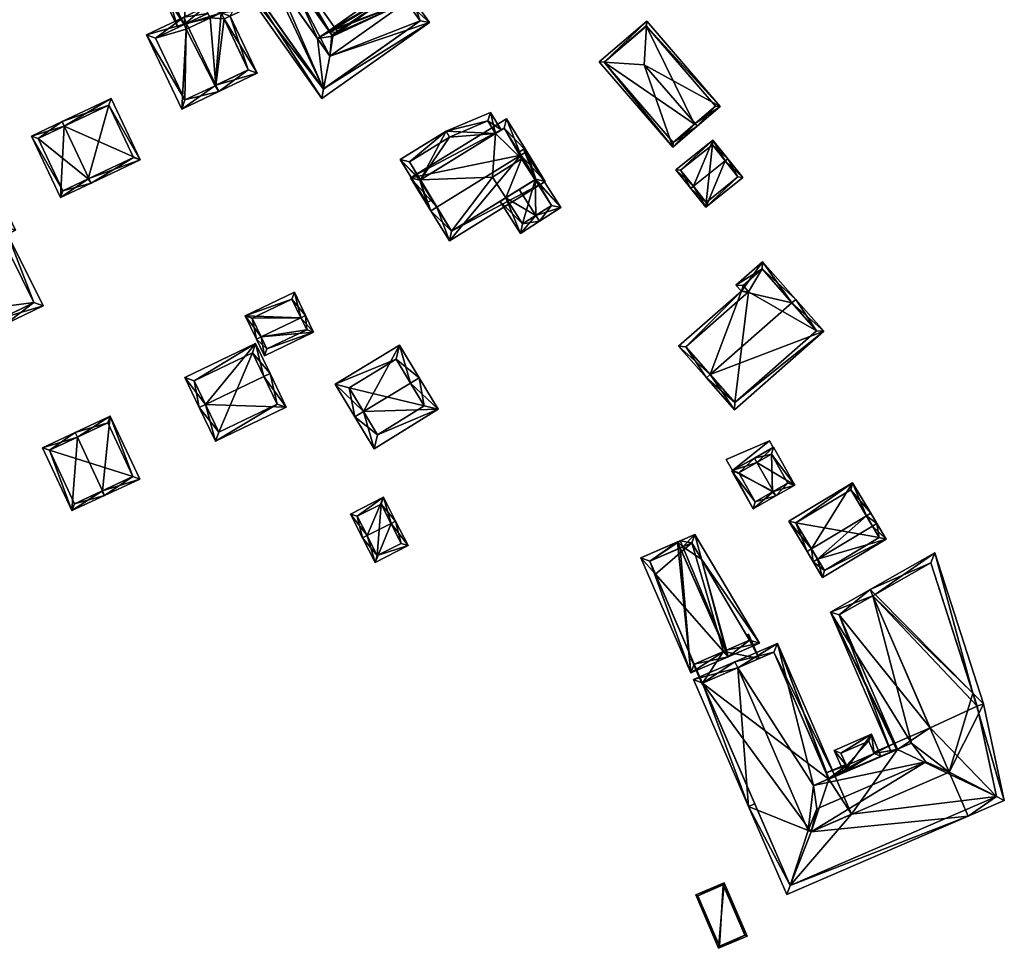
# Model space of a CAD drawing. Header units: inches. Extents: x 2558739 to 2563058, y 1133992 to 1137021.
# Tile 14 of 97: x 2560835 to 2560979, y 1134083 to 1134219. Entities that reach past the tile are written whole.
import ezdxf

# ---------------------------------------------------------------- set-up
doc = ezdxf.new("R2010")
doc.units = ezdxf.units.IN
doc.header["$MEASUREMENT"] = 0
doc.layers.add('Gebaeude Einzelhaus', color=10, linetype='Continuous')
doc.layers.add('Offenes Gebaeude', color=10, linetype='Continuous')

msp = doc.modelspace()

# ---------------------------------------------------------------- meshes
at = {"layer": 'Gebaeude Einzelhaus'}
mesh = msp.add_polyface(dxfattribs=at)
corners = [(2560879.41, 1134208.946, 383.127), (2560879.138, 1134207.529, 382.643), (2560894.953, 1134218.688, 382.643), (2560891.592, 1134221.716, 384.776), (2560892.409, 1134222.293, 384.776), (2560880.338, 1134213.775, 384.776), (2560870.655, 1134227.496, 384.777), (2560865.793, 1134228.242, 383.127), (2560865.767, 1134228.246, 383.118), (2560864.369, 1134228.461, 382.643), (2560893.559, 1134218.928, 383.127), (2560879.378, 1134208.923, 383.109), (2560877.923, 1134229.841, 383.954), (2560880.889, 1134230.71, 383.592), (2560880.312, 1134231.527, 383.954), (2560874.186, 1134225.98, 383.592), (2560873.717, 1134226.643, 383.886), (2560876.611, 1134231.7, 384.777), (2560873.609, 1134226.796, 383.954), (2560874.645, 1134234.487, 383.127), (2560876.458, 1134236.99, 382.643), (2560877.034, 1134236.173, 383.127), (2560890.604, 1134224.85, 383.592), (2560880.181, 1134217.496, 383.592), (2560880.278, 1134217.358, 383.656), (2560880.622, 1134216.86, 383.885), (2560890.364, 1134223.456, 383.971), (2560880.751, 1134216.674, 383.971), (2560881.568, 1134217.251, 383.442), (2560874.427, 1134227.373, 383.442), (2560880.751, 1134216.674, 383.886), (2560873.609, 1134226.796, 383.886), (2560880.278, 1134217.358, 383.882), (2560865.793, 1134228.242, 377.126), (2560865.767, 1134228.246, 377.126), (2560879.378, 1134208.923, 377.126), (2560893.559, 1134218.928, 377.126), (2560891.592, 1134221.716, 377.126), (2560880.338, 1134213.775, 377.126), (2560872.544, 1134224.821, 377.126), (2560878.533, 1134216.333, 377.126), (2560870.655, 1134227.496, 377.126), (2560873.609, 1134226.796, 377.126), (2560874.186, 1134225.98, 377.126), (2560877.923, 1134229.841, 377.126), (2560876.611, 1134231.7, 377.126), (2560874.645, 1134234.487, 377.126), (2560890.364, 1134223.456, 377.126), (2560880.751, 1134216.674, 377.126), (2560880.278, 1134217.358, 377.126), (2560880.181, 1134217.496, 377.126)]
mesh.append_faces([[corners[k] for k in face] for face in [(32, 28, 25), (25, 28, 30), (31, 29, 16), (16, 29, 32), (32, 29, 28), (25, 16, 5), (5, 16, 6), (25, 29, 16), (16, 29, 31), (30, 28, 25), (25, 28, 29), (3, 26, 4), (4, 26, 22), (22, 26, 23), (23, 26, 24), (24, 26, 25), (25, 26, 27), (3, 25, 5), (3, 24, 25), (3, 23, 24), (3, 22, 23), (3, 4, 22), (9, 19, 8), (8, 19, 7), (9, 20, 19), (19, 20, 21), (19, 6, 17), (19, 7, 6), (19, 8, 7), (19, 9, 8), (21, 20, 19), (19, 20, 9), (12, 16, 18), (12, 15, 16), (12, 13, 15), (12, 14, 13), (16, 17, 6), (15, 12, 16), (16, 12, 17), (15, 13, 12), (12, 13, 14), (11, 0, 1), (9, 11, 1), (8, 11, 9), (4, 10, 3), (0, 10, 2), (1, 0, 2), (2, 10, 4), (0, 8, 1), (1, 8, 9), (0, 7, 8), (5, 6, 0), (0, 6, 7), (0, 2, 5), (5, 2, 3), (3, 2, 4), (0, 1, 2)]], dxfattribs={"color": 13})
mesh.append_faces([[corners[k] for k in face] for face in [(50, 40, 43), (43, 40, 39), (15, 23, 43), (43, 23, 50), (16, 32, 15), (15, 32, 23), (23, 32, 24), (25, 24, 32), (37, 48, 47), (48, 40, 49), (49, 40, 50), (37, 38, 48), (48, 38, 40), (30, 25, 27), (30, 24, 25), (30, 48, 24), (24, 48, 49), (24, 49, 23), (23, 49, 50), (26, 30, 27), (26, 47, 30), (30, 47, 48), (26, 37, 47), (26, 3, 37), (46, 41, 33), (46, 45, 41), (46, 33, 19), (19, 33, 7), (41, 42, 39), (39, 42, 43), (41, 45, 42), (42, 45, 44), (12, 31, 44), (44, 31, 42), (12, 18, 31), (16, 31, 18), (16, 15, 31), (31, 15, 42), (42, 15, 43), (39, 33, 41), (39, 34, 33), (38, 35, 40), (40, 35, 39), (39, 35, 34), (38, 36, 35), (38, 37, 36), (3, 10, 37), (37, 10, 36), (10, 0, 36), (36, 0, 35), (0, 11, 35), (11, 34, 35), (11, 8, 34), (7, 33, 8), (8, 33, 34)]], dxfattribs={"color": 41})
mesh = msp.add_polyface(dxfattribs=at)
corners = [(2560862.432, 1134220.05, 385.415), (2560862.757, 1134219.367, 385.416), (2560862.004, 1134220.955, 385.415), (2560858.934, 1134218.393, 383.213), (2560859.43, 1134226.386, 385.416), (2560854.6, 1134225.204, 382.644), (2560859.001, 1134227.29, 385.416), (2560858.031, 1134217.965, 382.644), (2560864.37, 1134220.132, 384.399), (2560867.745, 1134220.625, 382.54), (2560863.563, 1134229.451, 382.54), (2560865.702, 1134219.657, 383.829), (2560864.798, 1134219.228, 384.399), (2560866.413, 1134221.1, 383.11), (2560863.087, 1134228.119, 383.11), (2560855.932, 1134224.728, 383.213), (2560864.37, 1134220.131, 376.858), (2560866.413, 1134221.1, 376.858), (2560863.087, 1134228.119, 376.858), (2560855.932, 1134224.728, 376.858), (2560858.934, 1134218.393, 376.858), (2560859.258, 1134217.709, 376.858)]
mesh.append_faces([[corners[k] for k in face] for face in [(6, 15, 5), (5, 15, 7), (7, 15, 3), (6, 4, 15), (9, 14, 10), (10, 14, 6), (6, 14, 4), (11, 13, 9), (9, 13, 14), (11, 8, 13), (11, 12, 8), (11, 8, 12), (8, 2, 1), (8, 10, 2), (2, 10, 4), (4, 10, 6), (11, 9, 8), (8, 9, 10), (3, 5, 7), (3, 4, 5), (5, 4, 6), (0, 2, 3), (3, 2, 4), (0, 1, 2)]], dxfattribs={"color": 13})
mesh.append_faces([[corners[k] for k in face] for face in [(16, 18, 17), (16, 19, 18), (16, 20, 19), (16, 21, 20), (19, 20, 15), (15, 20, 3), (4, 14, 15), (15, 14, 19), (19, 14, 18), (14, 13, 18), (18, 13, 17), (17, 13, 16), (16, 13, 8)]], dxfattribs={"color": 41})
mesh = msp.add_polyface(dxfattribs=at)
corners = [(2560859.311, 1134218.572, 387.383), (2560858.883, 1134219.475, 387.383), (2560853.424, 1134216.889, 383.829), (2560858.585, 1134205.999, 383.829), (2560863.616, 1134209.488, 387.383), (2560864.044, 1134208.585, 387.383), (2560862.757, 1134219.367, 385.416), (2560862.432, 1134220.05, 385.415), (2560864.798, 1134219.228, 384.399), (2560864.37, 1134220.132, 384.399), (2560862.004, 1134220.955, 385.415), (2560869.683, 1134211.258, 383.829), (2560865.702, 1134219.657, 383.829), (2560854.756, 1134216.414, 384.418), (2560859.06, 1134207.331, 384.416), (2560863.489, 1134209.428, 387.3), (2560868.35, 1134211.733, 384.398), (2560863.489, 1134209.428, 376.858), (2560859.06, 1134207.331, 376.858), (2560868.35, 1134211.733, 376.858), (2560864.37, 1134220.131, 376.858), (2560858.934, 1134218.393, 383.213), (2560854.756, 1134216.414, 376.858), (2560858.934, 1134218.393, 376.858), (2560859.258, 1134217.709, 376.858)]
mesh.append_faces([[corners[k] for k in face] for face in [(15, 4, 5), (1, 7, 0), (1, 10, 7), (5, 16, 11), (11, 16, 12), (12, 16, 8), (5, 4, 16), (3, 14, 5), (5, 14, 15), (13, 1, 0), (3, 2, 14), (14, 2, 13), (13, 2, 1), (8, 11, 12), (8, 4, 11), (11, 4, 5), (0, 7, 1), (1, 7, 10), (9, 6, 8), (8, 6, 4), (4, 6, 0), (0, 6, 7), (0, 3, 4), (4, 3, 5), (0, 2, 3), (0, 1, 2)]], dxfattribs={"color": 13})
mesh.append_faces([[corners[k] for k in face] for face in [(17, 20, 19), (17, 24, 20), (24, 22, 23), (17, 18, 24), (24, 18, 22), (14, 22, 18), (14, 13, 22), (22, 21, 23), (21, 0, 7), (22, 13, 21), (21, 13, 0), (19, 8, 16), (19, 20, 8), (8, 20, 9), (15, 16, 4), (15, 17, 16), (16, 17, 19), (15, 14, 17), (17, 14, 18)]], dxfattribs={"color": 41})
mesh = msp.add_polyface(dxfattribs=at)
corners = [(2560937.614, 1134206.388, 385.914), (2560926.471, 1134212.489, 388.877), (2560933.916, 1134203.856, 388.877), (2560926.775, 1134218.188, 386.247), (2560934.241, 1134203.479, 388.877), (2560926.814, 1134218.91, 385.914), (2560920.573, 1134212.868, 386.234), (2560919.86, 1134212.914, 385.914), (2560930.66, 1134200.391, 385.914), (2560936.909, 1134206.44, 386.247), (2560926.761, 1134218.205, 386.233), (2560930.713, 1134201.096, 386.228), (2560920.565, 1134212.861, 386.227), (2560933.829, 1134203.781, 377.249), (2560930.713, 1134201.096, 377.249), (2560936.909, 1134206.44, 377.249), (2560926.761, 1134218.205, 377.249), (2560920.565, 1134212.861, 377.249)]
mesh.append_faces([[corners[k] for k in face] for face in [(6, 12, 7), (11, 8, 12), (12, 8, 7), (2, 4, 11), (11, 4, 8), (3, 10, 5), (6, 5, 10), (6, 7, 5), (0, 3, 5), (2, 9, 4), (4, 9, 0), (0, 9, 3), (3, 6, 1), (3, 5, 6), (6, 5, 7), (6, 8, 1), (1, 8, 2), (2, 8, 4), (6, 7, 8), (3, 0, 5), (0, 2, 4), (3, 1, 0), (0, 1, 2)]], dxfattribs={"color": 13})
mesh.append_faces([[corners[k] for k in face] for face in [(13, 14, 17), (13, 17, 16), (13, 16, 15), (11, 12, 14), (14, 12, 17), (12, 6, 17), (6, 16, 17), (6, 10, 16), (10, 3, 16), (3, 15, 16), (3, 9, 15), (9, 13, 15), (2, 11, 9), (9, 11, 13), (13, 11, 14)]], dxfattribs={"color": 41})
mesh = msp.add_polyface(dxfattribs=at)
corners = [(2560844.97, 1134195.812, 386.969), (2560845.29, 1134195.135, 386.969), (2560852.51, 1134198.546, 383.178), (2560841.349, 1134203.48, 386.969), (2560848.25, 1134207.568, 383.178), (2560841.029, 1134204.158, 386.969), (2560836.545, 1134202.04, 384.334), (2560840.806, 1134193.018, 384.334), (2560851.511, 1134198.904, 383.534), (2560841.164, 1134194.016, 384.732), (2560844.869, 1134195.764, 386.909), (2560847.893, 1134206.569, 383.534), (2560837.544, 1134201.683, 384.733), (2560844.869, 1134195.764, 376.106), (2560851.511, 1134198.904, 376.106), (2560847.893, 1134206.569, 376.106), (2560837.544, 1134201.683, 376.106), (2560841.164, 1134194.016, 376.106)]
mesh.append_faces([[corners[k] for k in face] for face in [(12, 9, 6), (6, 9, 7), (3, 12, 5), (11, 3, 5), (5, 12, 6), (4, 11, 5), (8, 11, 2), (2, 11, 4), (0, 8, 1), (1, 9, 10), (10, 0, 1), (7, 9, 1), (1, 8, 2), (3, 7, 0), (0, 7, 1), (5, 6, 3), (3, 6, 7), (3, 4, 5), (0, 2, 3), (3, 2, 4), (0, 1, 2)]], dxfattribs={"color": 13})
mesh.append_faces([[corners[k] for k in face] for face in [(13, 17, 16), (13, 16, 15), (13, 15, 14), (9, 17, 13), (9, 13, 10), (16, 17, 9), (12, 16, 9), (15, 16, 3), (3, 16, 12), (11, 15, 3), (14, 15, 8), (8, 15, 11), (13, 14, 8), (0, 13, 8), (10, 13, 0)]], dxfattribs={"color": 41})
mesh = msp.add_polyface(dxfattribs=at)
corners = [(2560904.635, 1134202.412, 383.308), (2560903.899, 1134205.51, 382.633), (2560897.404, 1134202.749, 382.397), (2560905.486, 1134202.938, 383.308), (2560893.646, 1134195.63, 383.309), (2560890.65, 1134198.58, 382.397), (2560893.549, 1134195.57, 383.309), (2560894.571, 1134192.226, 384.063), (2560895.326, 1134192.692, 384.063), (2560892.026, 1134198.254, 382.62), (2560903.499, 1134204.254, 382.825), (2560897.866, 1134201.859, 382.62), (2560904.635, 1134202.412, 376.649), (2560903.499, 1134204.254, 376.649), (2560897.866, 1134201.859, 376.649), (2560892.026, 1134198.254, 376.649), (2560893.646, 1134195.63, 376.649)]
mesh.append_faces([[corners[k] for k in face] for face in [(7, 6, 8), (6, 9, 4), (10, 3, 0), (10, 1, 3), (9, 2, 11), (11, 2, 10), (10, 2, 1), (7, 5, 6), (6, 5, 9), (9, 5, 2), (6, 7, 8), (4, 5, 6), (6, 5, 7), (0, 2, 4), (4, 2, 5), (3, 1, 0), (0, 1, 2)]], dxfattribs={"color": 13})
mesh.append_faces([[corners[k] for k in face] for face in [(12, 14, 13), (12, 16, 14), (14, 16, 15), (15, 16, 9), (9, 16, 4), (9, 11, 15), (15, 11, 14), (11, 13, 14), (11, 10, 13), (13, 10, 12), (12, 10, 0)]], dxfattribs={"color": 41})
mesh = msp.add_polyface(dxfattribs=at)
corners = [(2560896, 1134191.599, 386.796), (2560892.173, 1134195.896, 384.852), (2560895.15, 1134191.074, 386.796), (2560908.373, 1134199.234, 386.796), (2560906.248, 1134204.583, 384.852), (2560909.224, 1134199.759, 386.796), (2560897.864, 1134186.675, 384.852), (2560911.938, 1134195.361, 384.852), (2560893.549, 1134195.57, 385.195), (2560905.921, 1134203.206, 385.195), (2560898.19, 1134188.051, 385.228), (2560910.561, 1134195.688, 385.229), (2560910.561, 1134195.688, 382.784), (2560910.561, 1134195.688, 376.649), (2560905.921, 1134203.206, 376.649), (2560904.635, 1134202.412, 383.308), (2560893.646, 1134195.63, 383.309), (2560904.635, 1134202.412, 376.649), (2560893.549, 1134195.57, 376.649), (2560893.646, 1134195.63, 376.649), (2560893.549, 1134195.57, 383.309), (2560898.19, 1134188.051, 376.649), (2560906.144, 1134192.961, 382.853), (2560908.129, 1134194.187, 383.533), (2560910.433, 1134195.609, 382.824), (2560906.144, 1134192.961, 376.649), (2560910.433, 1134195.609, 376.649), (2560908.443, 1134198.709, 376.649), (2560904.201, 1134195.985, 376.649)]
mesh.append_faces([[corners[k] for k in face] for face in [(3, 9, 5), (11, 3, 5), (5, 9, 4), (7, 10, 11), (7, 11, 5), (6, 10, 7), (0, 10, 2), (8, 0, 2), (2, 10, 6), (9, 8, 1), (4, 9, 1), (1, 8, 2), (3, 7, 5), (0, 6, 3), (3, 6, 7), (0, 2, 6), (4, 3, 5), (4, 1, 3), (3, 1, 0), (0, 1, 2)]], dxfattribs={"color": 13})
mesh.append_faces([[corners[k] for k in face] for face in [(19, 21, 18), (17, 28, 19), (19, 28, 21), (21, 28, 25), (14, 27, 17), (17, 27, 28), (14, 13, 27), (27, 13, 26), (12, 26, 13), (12, 24, 26), (22, 21, 25), (22, 10, 21), (12, 11, 24), (24, 11, 23), (23, 11, 22), (22, 11, 10), (0, 20, 10), (10, 20, 21), (21, 20, 18), (0, 8, 20), (8, 16, 20), (20, 16, 18), (18, 16, 19), (17, 15, 14), (14, 15, 9), (9, 15, 8), (8, 15, 16), (12, 3, 11), (12, 9, 3), (12, 14, 9), (12, 13, 14)]], dxfattribs={"color": 41})
mesh = msp.add_polyface(dxfattribs=at)
corners = [(2560938.332, 1134198.381, 386.324), (2560935.474, 1134191.597, 384.127), (2560940.917, 1134195.949, 384.127), (2560933.67, 1134194.654, 386.324), (2560933.279, 1134194.342, 386.324), (2560938.723, 1134198.694, 386.324), (2560936.528, 1134201.439, 384.127), (2560931.084, 1134197.087, 384.127), (2560940.214, 1134196.027, 384.44), (2560935.552, 1134192.3, 384.44), (2560936.45, 1134200.736, 384.44), (2560931.787, 1134197.009, 384.439), (2560936.45, 1134200.736, 377.476), (2560940.214, 1134196.027, 377.476), (2560931.787, 1134197.009, 377.476), (2560935.552, 1134192.3, 377.476)]
mesh.append_faces([[corners[k] for k in face] for face in [(3, 9, 4), (11, 3, 4), (7, 11, 4), (10, 11, 6), (6, 11, 7), (0, 10, 5), (8, 0, 5), (5, 10, 6), (2, 8, 5), (1, 9, 8), (4, 9, 1), (1, 8, 2), (3, 7, 4), (0, 6, 3), (3, 6, 7), (0, 5, 6), (0, 2, 5), (4, 1, 3), (3, 1, 0), (0, 1, 2)]], dxfattribs={"color": 13})
mesh.append_faces([[corners[k] for k in face] for face in [(12, 15, 14), (13, 15, 12), (8, 15, 13), (9, 15, 8), (3, 15, 9), (14, 15, 11), (11, 15, 3), (12, 14, 11), (10, 12, 11), (0, 12, 10), (13, 12, 8), (8, 12, 0)]], dxfattribs={"color": 41})
mesh = msp.add_polyface(dxfattribs=at)
corners = [(2560906.144, 1134192.961, 382.853), (2560905.293, 1134192.436, 382.562), (2560908.306, 1134187.744, 382.562), (2560910.57, 1134190.385, 383.532), (2560911.11, 1134189.544, 383.532), (2560908.129, 1134194.187, 383.533), (2560910.561, 1134195.688, 382.784), (2560914.229, 1134191.546, 382.562), (2560908.744, 1134200.09, 382.562), (2560910.433, 1134195.609, 382.824), (2560908.1, 1134199.677, 382.763), (2560908.608, 1134189.125, 382.854), (2560912.848, 1134191.848, 382.824), (2560908.608, 1134189.125, 376.649), (2560912.848, 1134191.848, 376.649), (2560910.433, 1134195.609, 376.649), (2560906.144, 1134192.961, 376.649), (2560908.443, 1134198.709, 376.649), (2560904.201, 1134195.985, 376.649)]
mesh.append_faces([[corners[k] for k in face] for face in [(8, 6, 10), (6, 12, 9), (12, 4, 3), (8, 7, 6), (6, 7, 12), (12, 7, 4), (2, 11, 4), (4, 11, 3), (2, 1, 11), (11, 1, 0), (3, 9, 5), (6, 8, 10), (4, 7, 3), (3, 7, 9), (9, 7, 6), (6, 7, 8), (0, 3, 5), (0, 2, 3), (3, 2, 4), (0, 1, 2)]], dxfattribs={"color": 13})
mesh.append_faces([[corners[k] for k in face] for face in [(15, 16, 17), (17, 16, 18), (14, 13, 15), (15, 13, 16), (13, 0, 16), (13, 11, 0), (14, 15, 12), (12, 15, 9), (12, 3, 14), (14, 3, 13), (13, 3, 11)]], dxfattribs={"color": 41})
mesh = msp.add_polyface(dxfattribs=at)
corners = [(2560825.741, 1134188.828, 384.894), (2560820.043, 1134187.16, 382.549), (2560825.149, 1134176.695, 382.549), (2560825.303, 1134189.726, 384.894), (2560826.383, 1134171.331, 382.052), (2560824.031, 1134176.15, 382.052), (2560832.323, 1134175.342, 384.894), (2560832.761, 1134174.444, 384.894), (2560838.25, 1134177.121, 382.525), (2560833.013, 1134187.644, 382.56), (2560831.888, 1134192.94, 382.052), (2560834.191, 1134188.22, 382.052), (2560836.906, 1134177.579, 382.915), (2560831.669, 1134188.1, 382.951), (2560832.854, 1134188.68, 382.439), (2560831.428, 1134191.603, 382.44), (2560821.38, 1134186.7, 382.95), (2560826.486, 1134176.235, 382.949), (2560825.369, 1134175.69, 382.452), (2560826.843, 1134172.669, 382.452), (2560826.843, 1134172.669, 375.897), (2560836.906, 1134177.579, 375.897), (2560831.669, 1134188.1, 375.897), (2560832.854, 1134188.68, 375.897), (2560831.428, 1134191.603, 375.897), (2560821.38, 1134186.7, 375.897), (2560826.486, 1134176.235, 375.897), (2560825.369, 1134175.69, 375.897)]
mesh.append_faces([[corners[k] for k in face] for face in [(5, 19, 4), (4, 19, 7), (7, 19, 6), (2, 18, 5), (5, 18, 19), (2, 17, 18), (0, 16, 3), (3, 16, 1), (1, 16, 2), (2, 16, 17), (10, 15, 3), (3, 15, 0), (9, 14, 11), (11, 14, 10), (10, 14, 15), (9, 13, 14), (6, 12, 7), (7, 12, 8), (8, 12, 9), (9, 12, 13), (0, 10, 3), (6, 9, 0), (0, 9, 10), (10, 9, 11), (7, 8, 6), (6, 8, 9), (6, 4, 7), (0, 2, 6), (6, 2, 4), (4, 2, 5), (3, 1, 0), (0, 1, 2)]], dxfattribs={"color": 13})
mesh.append_faces([[corners[k] for k in face] for face in [(26, 20, 27), (26, 21, 20), (23, 22, 24), (24, 22, 25), (25, 22, 26), (26, 22, 21), (19, 18, 20), (20, 18, 27), (18, 26, 27), (18, 17, 26), (17, 16, 26), (26, 16, 25), (0, 25, 16), (0, 24, 25), (0, 15, 24), (15, 14, 24), (24, 14, 23), (14, 22, 23), (14, 13, 22), (13, 12, 22), (22, 12, 21), (6, 21, 12), (6, 20, 21), (6, 19, 20)]], dxfattribs={"color": 41})
mesh = msp.add_polyface(dxfattribs=at)
corners = [(2560948.135, 1134177.551, 387.523), (2560948.698, 1134178.046, 387.523), (2560943.824, 1134183.591, 383.258), (2560940.706, 1134179.253, 383.951), (2560939.914, 1134180.154, 383.257), (2560936.149, 1134167.016, 387.523), (2560931.504, 1134171.164, 383.951), (2560935.585, 1134166.52, 387.523), (2560939.681, 1134161.86, 383.829), (2560952.794, 1134173.386, 383.829), (2560943.755, 1134182.533, 383.69), (2560951.735, 1134173.455, 384.276), (2560940.973, 1134180.086, 383.691), (2560932.563, 1134171.095, 384.385), (2560941.765, 1134179.185, 384.384), (2560939.75, 1134162.919, 384.275), (2560951.735, 1134173.455, 377.1), (2560943.755, 1134182.533, 377.1), (2560940.973, 1134180.086, 377.1), (2560941.765, 1134179.185, 377.1), (2560932.563, 1134171.095, 377.1), (2560939.75, 1134162.919, 377.1)]
mesh.append_faces([[corners[k] for k in face] for face in [(9, 15, 11), (8, 15, 9), (5, 15, 7), (13, 5, 7), (7, 15, 8), (6, 13, 7), (14, 13, 3), (12, 14, 3), (3, 13, 6), (10, 12, 4), (4, 12, 3), (2, 10, 4), (0, 10, 1), (11, 0, 1), (9, 11, 1), (1, 10, 2), (5, 9, 0), (0, 9, 1), (5, 8, 9), (5, 7, 8), (5, 6, 7), (0, 3, 5), (5, 3, 6), (0, 2, 3), (3, 2, 4), (0, 1, 2)]], dxfattribs={"color": 13})
mesh.append_faces([[corners[k] for k in face] for face in [(19, 21, 20), (17, 19, 18), (16, 21, 19), (16, 19, 17), (15, 21, 16), (15, 16, 11), (20, 21, 5), (5, 21, 15), (13, 20, 5), (19, 20, 14), (14, 20, 13), (18, 19, 12), (12, 19, 14), (17, 18, 10), (10, 18, 12), (16, 17, 0), (0, 17, 10), (11, 16, 0)]], dxfattribs={"color": 41})
mesh = msp.add_polyface(dxfattribs=at)
corners = [(2560870.236, 1134172.546, 382.743), (2560869.56, 1134172.221, 382.743), (2560870.729, 1134169.79, 381.797), (2560877.931, 1134173.254, 381.797), (2560876.086, 1134175.36, 382.744), (2560876.763, 1134175.685, 382.744), (2560876.761, 1134175.685, 382.744), (2560871.08, 1134170.791, 382.06), (2560876.93, 1134173.605, 382.06), (2560867.92, 1134175.63, 381.559), (2560875.123, 1134179.094, 381.559), (2560874.772, 1134178.093, 381.794), (2560868.921, 1134175.279, 381.794), (2560870.236, 1134172.546, 376.264), (2560871.08, 1134170.791, 376.264), (2560876.93, 1134173.605, 376.264), (2560876.086, 1134175.36, 376.264), (2560874.772, 1134178.093, 376.264), (2560868.921, 1134175.279, 376.264)]
mesh.append_faces([[corners[k] for k in face] for face in [(4, 11, 6), (1, 12, 0), (11, 12, 9), (9, 12, 1), (6, 11, 10), (10, 11, 9), (10, 4, 6), (10, 9, 4), (4, 9, 0), (0, 9, 1), (5, 4, 6), (3, 8, 5), (5, 8, 4), (0, 7, 1), (1, 7, 2), (2, 7, 3), (3, 7, 8), (4, 5, 6), (0, 3, 4), (4, 3, 5), (0, 2, 3), (0, 1, 2)]], dxfattribs={"color": 13})
mesh.append_faces([[corners[k] for k in face] for face in [(16, 13, 18), (16, 18, 17), (0, 12, 13), (13, 12, 18), (12, 11, 18), (18, 11, 17), (11, 16, 17), (11, 4, 16), (13, 15, 14), (16, 15, 13), (4, 8, 16), (16, 8, 15), (8, 7, 15), (15, 7, 14), (7, 13, 14), (7, 0, 13)]], dxfattribs={"color": 41})
mesh = msp.add_polyface(dxfattribs=at)
corners = [(2560862.074, 1134162.629, 386.773), (2560861.173, 1134162.195, 386.773), (2560863.561, 1134157.229, 383.217), (2560873.938, 1134162.219, 383.217), (2560870.647, 1134166.753, 386.773), (2560871.548, 1134167.186, 386.773), (2560869.44, 1134171.568, 383.217), (2560859.065, 1134166.578, 383.217), (2560872.603, 1134162.686, 383.862), (2560868.973, 1134170.233, 383.949), (2560860.4, 1134166.11, 383.948), (2560864.029, 1134158.564, 383.862), (2560868.973, 1134170.233, 376.15), (2560872.603, 1134162.686, 376.15), (2560860.4, 1134166.11, 376.15), (2560864.029, 1134158.564, 376.15)]
mesh.append_faces([[corners[k] for k in face] for face in [(2, 11, 8), (0, 11, 1), (10, 0, 1), (1, 11, 2), (7, 10, 1), (9, 10, 6), (6, 10, 7), (4, 9, 5), (8, 4, 5), (5, 9, 6), (2, 8, 3), (3, 8, 5), (0, 7, 1), (5, 6, 4), (4, 6, 0), (0, 6, 7), (0, 3, 4), (4, 3, 5), (0, 2, 3), (0, 1, 2)]], dxfattribs={"color": 13})
mesh.append_faces([[corners[k] for k in face] for face in [(12, 15, 14), (13, 15, 12), (8, 15, 13), (11, 15, 8), (14, 15, 11), (0, 14, 11), (10, 14, 0), (12, 14, 10), (9, 12, 10), (4, 12, 9), (13, 12, 8), (8, 12, 4)]], dxfattribs={"color": 41})
mesh = msp.add_polyface(dxfattribs=at)
corners = [(2560885.258, 1134161.596, 386.694), (2560881.084, 1134165.588, 384.323), (2560883.975, 1134160.818, 386.694), (2560890.538, 1134171.32, 384.323), (2560892.148, 1134165.773, 386.694), (2560893.43, 1134166.55, 386.694), (2560886.831, 1134156.108, 384.344), (2560896.213, 1134161.961, 384.404), (2560890.033, 1134169.26, 384.96), (2560883.144, 1134165.083, 384.961), (2560887.326, 1134158.185, 384.992), (2560894.163, 1134162.45, 385.036), (2560894.163, 1134162.45, 376.295), (2560890.033, 1134169.26, 376.295), (2560883.144, 1134165.083, 376.295), (2560887.326, 1134158.185, 376.295)]
mesh.append_faces([[corners[k] for k in face] for face in [(4, 8, 5), (11, 4, 5), (7, 10, 11), (7, 11, 5), (6, 10, 7), (0, 10, 2), (9, 0, 2), (2, 10, 6), (8, 9, 1), (1, 9, 2), (5, 8, 3), (3, 8, 1), (0, 7, 4), (4, 7, 5), (0, 6, 7), (0, 2, 6), (3, 4, 5), (3, 0, 4), (3, 1, 0), (0, 1, 2)]], dxfattribs={"color": 13})
mesh.append_faces([[corners[k] for k in face] for face in [(12, 15, 14), (12, 14, 13), (10, 15, 12), (10, 12, 11), (14, 15, 0), (0, 15, 10), (9, 14, 0), (13, 14, 8), (8, 14, 9), (12, 13, 4), (4, 13, 8), (11, 12, 4)]], dxfattribs={"color": 41})
mesh = msp.add_polyface(dxfattribs=at)
corners = [(2560843.282, 1134157.82, 386.892), (2560838.179, 1134156.263, 383.811), (2560842.49, 1134147.041, 383.811), (2560842.964, 1134158.5, 386.892), (2560846.959, 1134149.959, 386.892), (2560847.276, 1134149.28, 386.892), (2560852.423, 1134151.686, 383.811), (2560848.111, 1134160.906, 383.811), (2560851.425, 1134152.049, 384.218), (2560847.75, 1134159.909, 384.217), (2560839.176, 1134155.901, 384.248), (2560842.853, 1134148.039, 384.249), (2560846.855, 1134149.91, 386.825), (2560842.853, 1134148.039, 375.625), (2560851.425, 1134152.049, 375.625), (2560847.75, 1134159.909, 375.625), (2560839.176, 1134155.901, 375.625)]
mesh.append_faces([[corners[k] for k in face] for face in [(5, 12, 4), (2, 11, 5), (5, 11, 12), (0, 10, 3), (3, 10, 1), (1, 10, 2), (2, 10, 11), (7, 9, 3), (3, 9, 0), (4, 8, 5), (5, 8, 6), (6, 8, 7), (7, 8, 9), (4, 7, 0), (0, 7, 3), (5, 6, 4), (4, 6, 7), (0, 2, 4), (4, 2, 5), (3, 1, 0), (0, 1, 2)]], dxfattribs={"color": 13})
mesh.append_faces([[corners[k] for k in face] for face in [(14, 16, 15), (14, 13, 16), (11, 10, 13), (13, 10, 16), (0, 9, 10), (10, 9, 16), (16, 9, 15), (9, 14, 15), (9, 8, 14), (8, 13, 14), (8, 11, 13), (8, 12, 11), (4, 12, 8)]], dxfattribs={"color": 41})
mesh = msp.add_polyface(dxfattribs=at)
corners = [(2560945.41, 1134149.856, 382.967), (2560945.78, 1134149.206, 382.967), (2560948.571, 1134150.793, 382.158), (2560942.998, 1134154.099, 382.967), (2560945.419, 1134156.338, 382.159), (2560942.627, 1134154.751, 382.967), (2560939.41, 1134152.921, 382.187), (2560942.443, 1134147.309, 382.158), (2560939.291, 1134152.854, 382.158), (2560947.548, 1134151.074, 382.347), (2560945.138, 1134155.315, 382.347), (2560942.724, 1134148.332, 382.316), (2560945.295, 1134149.79, 382.939), (2560940.314, 1134152.573, 382.316), (2560945.295, 1134149.79, 376.924), (2560947.548, 1134151.074, 376.924), (2560945.138, 1134155.315, 376.924), (2560940.314, 1134152.573, 376.924), (2560942.724, 1134148.332, 376.924)]
mesh.append_faces([[corners[k] for k in face] for face in [(13, 5, 3), (13, 6, 5), (11, 8, 13), (13, 8, 6), (11, 7, 8), (0, 1, 12), (12, 1, 11), (11, 1, 7), (4, 10, 5), (5, 10, 3), (9, 1, 0), (4, 2, 10), (10, 2, 9), (9, 2, 1), (0, 7, 1), (3, 6, 0), (0, 6, 7), (7, 6, 8), (3, 5, 6), (3, 4, 5), (0, 2, 3), (3, 2, 4), (0, 1, 2)]], dxfattribs={"color": 13})
mesh.append_faces([[corners[k] for k in face] for face in [(14, 18, 17), (14, 17, 16), (14, 16, 15), (11, 18, 14), (11, 14, 12), (17, 18, 13), (13, 18, 11), (16, 17, 3), (3, 17, 13), (10, 16, 3), (15, 16, 9), (9, 16, 10), (14, 15, 9), (0, 14, 9), (12, 14, 0)]], dxfattribs={"color": 41})
mesh = msp.add_polyface(dxfattribs=at)
corners = [(2560951.901, 1134139.919, 388.057), (2560951.258, 1134139.533, 388.057), (2560952.628, 1134137.248, 386.634), (2560961.971, 1134142.854, 386.634), (2560959.958, 1134144.753, 388.057), (2560960.6, 1134145.138, 388.057), (2560950.993, 1134141.431, 386.634), (2560950.35, 1134141.045, 386.634), (2560959.051, 1134146.264, 386.634), (2560959.694, 1134146.65, 386.634), (2560957.009, 1134151.124, 385.449), (2560947.666, 1134145.519, 385.449), (2560952.886, 1134138.276, 387.034), (2560960.943, 1134143.111, 387.034), (2560956.753, 1134150.095, 385.619), (2560948.696, 1134145.261, 385.62), (2560960.943, 1134143.111, 376.957), (2560956.753, 1134150.095, 376.957), (2560948.696, 1134145.261, 376.957), (2560952.886, 1134138.276, 376.957)]
mesh.append_faces([[corners[k] for k in face] for face in [(0, 12, 1), (6, 0, 1), (15, 6, 7), (7, 6, 1), (11, 15, 7), (14, 15, 10), (10, 15, 11), (8, 14, 9), (9, 14, 10), (4, 8, 5), (13, 4, 5), (5, 8, 9), (3, 12, 13), (3, 13, 5), (1, 12, 2), (2, 12, 3), (6, 11, 7), (8, 10, 6), (6, 10, 11), (8, 9, 10), (8, 5, 9), (8, 4, 5), (6, 0, 8), (8, 0, 4), (6, 1, 0), (6, 7, 1), (0, 3, 4), (4, 3, 5), (0, 2, 3), (0, 1, 2)]], dxfattribs={"color": 13})
mesh.append_faces([[corners[k] for k in face] for face in [(16, 19, 18), (16, 18, 17), (13, 19, 16), (12, 19, 13), (0, 19, 12), (18, 19, 6), (6, 19, 0), (15, 18, 6), (17, 18, 14), (14, 18, 15), (16, 17, 8), (8, 17, 14), (4, 16, 8), (13, 16, 4)]], dxfattribs={"color": 41})
mesh = msp.add_polyface(dxfattribs=at)
corners = [(2560889.31, 1134145.157, 383.019), (2560891.809, 1134141.905, 381.124), (2560889.979, 1134145.498, 383.019), (2560886.96, 1134139.435, 381.124), (2560885.798, 1134143.368, 383.019), (2560885.13, 1134143.028, 383.019), (2560888.19, 1134149.008, 381.124), (2560883.341, 1134146.538, 381.124), (2560887.288, 1134140.444, 381.476), (2560890.8, 1134142.233, 381.477), (2560887.863, 1134147.999, 381.485), (2560884.35, 1134146.21, 381.485), (2560890.8, 1134142.233, 375.959), (2560887.863, 1134147.999, 375.959), (2560884.35, 1134146.21, 375.959), (2560887.288, 1134140.444, 375.959)]
mesh.append_faces([[corners[k] for k in face] for face in [(4, 8, 5), (11, 4, 5), (7, 11, 5), (10, 11, 6), (6, 11, 7), (0, 10, 2), (9, 0, 2), (2, 10, 6), (1, 8, 9), (1, 9, 2), (5, 8, 3), (3, 8, 1), (4, 7, 5), (0, 6, 4), (4, 6, 7), (0, 2, 6), (3, 4, 5), (3, 0, 4), (3, 1, 0), (0, 1, 2)]], dxfattribs={"color": 13})
mesh.append_faces([[corners[k] for k in face] for face in [(13, 15, 14), (12, 15, 13), (9, 15, 12), (8, 15, 9), (14, 15, 4), (4, 15, 8), (11, 14, 4), (13, 14, 10), (10, 14, 11), (12, 13, 0), (0, 13, 10), (9, 12, 0)]], dxfattribs={"color": 41})
mesh = msp.add_polyface(dxfattribs=at)
corners = [(2560927.27, 1134139.617, 389.026), (2560925.955, 1134140.137, 388.689), (2560928.093, 1134137.715, 389.293), (2560931.714, 1134142.63, 389.992), (2560932.098, 1134141.706, 390.118), (2560938.793, 1134125.597, 392.316), (2560938.409, 1134126.52, 392.19), (2560938.318, 1134126.481, 392.169), (2560938.097, 1134126.385, 392.119), (2560934.87, 1134139.915, 389.426), (2560943.35, 1134127.569, 388.689), (2560933.87, 1134143.563, 388.689), (2560938.526, 1134126.571, 392.119), (2560941.911, 1134128.036, 389.425), (2560933.459, 1134142.295, 389.296), (2560933.281, 1134123.212, 388.689), (2560931.319, 1134142.459, 392.316), (2560938.388, 1134126.511, 392.316), (2560931.724, 1134141.544, 392.316), (2560927.27, 1134139.617, 389.31), (2560933.802, 1134124.527, 389.299), (2560938.318, 1134126.481, 392.27), (2560938.097, 1134126.385, 388.071), (2560941.911, 1134128.036, 388.071), (2560938.097, 1134126.385, 376.399), (2560941.911, 1134128.036, 376.399), (2560941.911, 1134128.036, 387.971), (2560938.097, 1134126.385, 387.971), (2560933.459, 1134142.295, 376.399), (2560941.467, 1134128.785, 388.071), (2560941.467, 1134128.785, 387.971), (2560927.27, 1134139.617, 376.399), (2560928.093, 1134137.715, 376.399), (2560933.459, 1134125.318, 388.071), (2560933.802, 1134124.527, 388.071), (2560933.459, 1134125.318, 387.972), (2560933.802, 1134124.527, 376.399), (2560933.802, 1134124.527, 387.971)]
mesh.append_faces([[corners[k] for k in face] for face in [(5, 17, 6), (20, 15, 19), (17, 5, 21), (21, 5, 20), (20, 5, 15), (16, 18, 19), (4, 16, 3), (4, 18, 16), (16, 19, 1), (1, 19, 15), (4, 16, 6), (4, 3, 16), (17, 6, 18), (18, 6, 16), (17, 5, 6), (16, 15, 18), (18, 15, 17), (17, 15, 5), (15, 16, 1), (3, 0, 1), (1, 0, 2), (3, 4, 0), (11, 14, 3), (3, 14, 4), (11, 9, 14), (12, 5, 6), (7, 6, 5), (10, 9, 11), (5, 13, 10), (10, 13, 9), (5, 12, 13), (8, 7, 5), (9, 6, 12), (12, 6, 5), (9, 4, 6), (9, 11, 4), (4, 11, 3), (5, 10, 12), (12, 10, 9), (9, 10, 11), (5, 7, 8), (5, 6, 7), (3, 0, 4), (3, 1, 0), (0, 1, 2)]], dxfattribs={"color": 13})
mesh.append_faces([[corners[k] for k in face] for face in [(32, 24, 36), (36, 24, 37), (37, 24, 27), (20, 8, 21), (21, 8, 7), (20, 22, 8), (20, 34, 22), (21, 6, 17), (21, 7, 6), (35, 36, 37), (35, 32, 36), (33, 2, 35), (35, 2, 32), (2, 19, 0), (34, 20, 33), (33, 20, 2), (2, 20, 19), (4, 19, 18), (4, 0, 19), (28, 32, 31), (25, 24, 28), (28, 24, 32), (0, 32, 2), (0, 31, 32), (14, 0, 4), (14, 28, 0), (0, 28, 31), (25, 30, 26), (29, 13, 23), (25, 9, 30), (30, 9, 29), (29, 9, 13), (25, 28, 9), (9, 28, 14), (24, 26, 27), (24, 25, 26), (12, 22, 13), (13, 22, 23), (12, 8, 22), (12, 7, 8), (6, 7, 12)]], dxfattribs={"color": 41})
mesh = msp.add_polyface(dxfattribs=at)
corners = [(2560940.171, 1134123.951, 392.884), (2560939.774, 1134124.868, 392.884), (2560933.701, 1134122.24, 388.689), (2560941.765, 1134103.607, 388.689), (2560947.879, 1134092, 389.322), (2560947.364, 1134090.671, 388.688), (2560950.506, 1134100.071, 392.884), (2560950.937, 1134099.897, 393.091), (2560953.565, 1134107.697, 389.253), (2560953.534, 1134107.621, 389.289), (2560953.538, 1134107.612, 389.289), (2560954.456, 1134108.009, 388.668), (2560945.995, 1134127.561, 388.668), (2560951.283, 1134106.709, 390.8), (2560953.511, 1134107.674, 389.289), (2560951.796, 1134103.288, 391.352), (2560935.016, 1134121.719, 389.323), (2560943.086, 1134103.073, 389.322), (2560945.474, 1134126.246, 389.29), (2560974.678, 1134120.263, 388.877), (2560971.213, 1134108.672, 393.057), (2560975.53, 1134117.26, 389.098), (2560960.019, 1134134.536, 393.057), (2560976.245, 1134118.682, 388.442), (2560960.349, 1134134.723, 392.855), (2560959.62, 1134135.459, 393.057), (2560969.101, 1134140.838, 388.105), (2560967.786, 1134110.145, 391.362), (2560942.683, 1134104.004, 388.687), (2560953.141, 1134108.53, 388.67), (2560953.511, 1134107.674, 389.253), (2560956.125, 1134109.622, 388.78), (2560956.052, 1134109.79, 388.665), (2560960.189, 1134111.38, 388.773), (2560963.488, 1134111.992, 389.237), (2560963.227, 1134112.895, 388.653), (2560963.597, 1134112.039, 389.237), (2560960.116, 1134111.549, 388.658), (2560974.012, 1134102.204, 388.644), (2560979.292, 1134104.489, 388.689), (2560978.141, 1134105.085, 389.31), (2560965.656, 1134112.93, 390.8), (2560963.573, 1134111.955, 389.278), (2560963.624, 1134111.977, 389.278), (2560953.538, 1134107.612, 389.295), (2560947.885, 1134091.986, 389.313), (2560978.142, 1134105.081, 389.308), (2560968.526, 1134139.362, 388.584), (2560975.301, 1134118.329, 388.983), (2560953.801, 1134132.158, 388.654), (2560963.597, 1134112.039, 389.315), (2560962.706, 1134111.58, 388.654), (2560955.075, 1134131.731, 389.316), (2560963.624, 1134111.977, 389.315), (2560954.456, 1134108.009, 376.399), (2560953.538, 1134107.612, 376.399), (2560945.474, 1134126.246, 376.399), (2560943.323, 1134125.315, 388.071), (2560935.016, 1134121.719, 388.071), (2560943.323, 1134125.315, 387.971), (2560935.016, 1134121.719, 376.399), (2560935.016, 1134121.719, 387.971), (2560943.087, 1134103.072, 389.322), (2560947.879, 1134092, 376.399), (2560942.684, 1134104.004, 388.687), (2560935.113, 1134121.496, 388.07), (2560935.113, 1134121.496, 387.971), (2560950.937, 1134099.897, 376.399), (2560956.858, 1134102.459, 376.399), (2560963.227, 1134112.895, 376.399), (2560963.624, 1134111.977, 376.399), (2560947.885, 1134091.986, 376.399), (2560978.142, 1134105.081, 376.399), (2560975.301, 1134118.329, 376.399), (2560968.526, 1134139.362, 376.399), (2560960.019, 1134134.536, 376.399), (2560968.414, 1134115.14, 376.399), (2560955.075, 1134131.731, 376.399)]
mesh.append_faces([[corners[k] for k in face] for face in [(51, 50, 42), (42, 50, 53), (22, 52, 25), (25, 52, 49), (49, 52, 51), (51, 52, 50), (34, 51, 42), (34, 49, 51), (49, 22, 25), (49, 41, 22), (22, 41, 20), (20, 41, 27), (34, 50, 49), (49, 50, 41), (21, 48, 23), (23, 48, 19), (26, 47, 25), (25, 47, 24), (23, 19, 26), (26, 19, 47), (39, 46, 40), (21, 39, 40), (21, 23, 39), (38, 45, 46), (38, 46, 39), (4, 45, 5), (5, 45, 38), (28, 17, 3), (31, 29, 32), (31, 30, 29), (31, 9, 30), (33, 44, 31), (31, 44, 9), (33, 42, 44), (42, 36, 43), (37, 35, 33), (33, 35, 42), (42, 35, 36), (25, 24, 22), (13, 27, 41), (13, 15, 27), (39, 21, 40), (40, 21, 20), (39, 23, 21), (38, 40, 20), (38, 39, 40), (4, 38, 7), (7, 38, 20), (4, 5, 38), (33, 35, 37), (33, 34, 35), (35, 34, 36), (31, 8, 33), (33, 8, 34), (32, 29, 31), (31, 29, 8), (8, 29, 30), (28, 3, 17), (6, 7, 15), (15, 7, 27), (27, 7, 20), (19, 26, 24), (24, 26, 25), (19, 23, 26), (22, 24, 25), (22, 19, 24), (19, 21, 23), (22, 20, 19), (19, 20, 21), (18, 11, 14), (14, 11, 9), (9, 11, 10), (18, 12, 11), (18, 1, 12), (18, 0, 1), (3, 4, 5), (3, 17, 4), (0, 16, 1), (1, 16, 2), (2, 16, 3), (3, 16, 17), (13, 6, 15), (13, 0, 6), (8, 12, 14), (14, 12, 13), (13, 12, 0), (0, 12, 1), (8, 11, 12), (8, 10, 11), (8, 9, 10), (6, 4, 7), (0, 3, 6), (6, 3, 4), (4, 3, 5), (0, 2, 3), (0, 1, 2)]], dxfattribs={"color": 13})
mesh.append_faces([[corners[k] for k in face] for face in [(76, 77, 75), (76, 69, 77), (53, 43, 42), (50, 43, 53), (50, 36, 43), (52, 35, 50), (50, 35, 36), (52, 77, 35), (35, 77, 69), (52, 75, 77), (52, 22, 75), (76, 70, 69), (70, 68, 54), (68, 71, 67), (67, 71, 63), (76, 72, 70), (70, 72, 68), (68, 72, 71), (76, 73, 72), (76, 75, 73), (73, 75, 74), (75, 47, 74), (22, 24, 75), (75, 24, 47), (19, 74, 47), (19, 73, 74), (19, 48, 73), (21, 73, 48), (21, 72, 73), (21, 40, 72), (40, 46, 72), (46, 71, 72), (46, 45, 71), (45, 4, 71), (71, 4, 63), (44, 10, 9), (42, 11, 44), (44, 11, 10), (42, 70, 11), (11, 70, 54), (42, 43, 70), (35, 70, 36), (36, 70, 43), (35, 69, 70), (8, 50, 34), (34, 50, 36), (8, 14, 50), (50, 14, 41), (41, 14, 13), (8, 30, 14), (67, 55, 68), (68, 55, 54), (63, 60, 67), (67, 60, 55), (55, 60, 56), (60, 66, 61), (65, 16, 58), (60, 64, 66), (66, 64, 65), (65, 64, 16), (16, 64, 17), (60, 63, 64), (64, 63, 62), (62, 63, 4), (59, 60, 61), (59, 56, 60), (57, 18, 59), (59, 18, 56), (16, 0, 58), (58, 0, 57), (57, 0, 18), (14, 56, 18), (9, 55, 14), (14, 55, 56), (9, 10, 55), (11, 55, 10), (11, 54, 55)]], dxfattribs={"color": 41})
mesh = msp.add_polyface(dxfattribs=at)
corners = [(2560959.784, 1134114.205, 390.665), (2560955.735, 1134108.636, 390.665), (2560961.175, 1134110.99, 390.665), (2560954.343, 1134111.851, 390.665), (2560960.189, 1134111.38, 390.665), (2560955.329, 1134111.461, 390.665), (2560959.393, 1134113.219, 390.665), (2560956.125, 1134109.622, 390.665), (2560960.189, 1134111.38, 388.773), (2560960.189, 1134111.38, 376.399), (2560959.393, 1134113.219, 376.399), (2560955.329, 1134111.461, 376.399), (2560956.125, 1134109.622, 376.399), (2560956.125, 1134109.622, 388.78)]
mesh.append_faces([[corners[k] for k in face] for face in [(1, 7, 4), (5, 7, 3), (3, 7, 1), (6, 5, 0), (4, 6, 0), (0, 5, 3), (1, 4, 2), (2, 4, 0), (3, 1, 0), (0, 1, 2)]], dxfattribs={"color": 13})
mesh.append_faces([[corners[k] for k in face] for face in [(10, 12, 11), (9, 12, 10), (13, 4, 7), (13, 8, 4), (13, 12, 8), (8, 12, 9), (11, 13, 5), (5, 13, 7), (11, 12, 13), (5, 6, 11), (11, 6, 10), (8, 6, 4), (8, 10, 6), (8, 9, 10)]], dxfattribs={"color": 41})
mesh = msp.add_polyface(dxfattribs=at)
corners = [(2560938.176, 1134092.419, 381.716), (2560937.378, 1134082.788, 381.716), (2560941.544, 1134084.575, 381.716), (2560934.011, 1134090.63, 381.716), (2560938.045, 1134092.09, 381.716), (2560941.215, 1134084.706, 381.716), (2560934.34, 1134090.499, 381.716), (2560937.509, 1134083.116, 381.716), (2560938.045, 1134092.09, 375.59), (2560941.215, 1134084.706, 375.59), (2560934.34, 1134090.499, 375.59), (2560937.509, 1134083.116, 375.59)]
mesh.append_faces([[corners[k] for k in face] for face in [(1, 7, 5), (6, 7, 3), (3, 7, 1), (4, 6, 0), (0, 6, 3), (5, 4, 2), (1, 5, 2), (2, 4, 0), (3, 1, 0), (0, 1, 2)]], dxfattribs={"color": 13})
mesh.append_faces([[corners[k] for k in face] for face in [(8, 11, 10), (9, 11, 8), (5, 11, 9), (7, 11, 5), (10, 11, 6), (6, 11, 7), (8, 10, 4), (4, 10, 6), (9, 8, 5), (5, 8, 4)]], dxfattribs={"color": 41})
at = {"layer": 'Offenes Gebaeude'}
mesh = msp.add_polyface(dxfattribs=at)
corners = [(2560939.41, 1134152.921, 382.187), (2560945.381, 1134156.316, 382.188), (2560944.838, 1134157.272, 381.827), (2560938.492, 1134154.536, 381.579), (2560939.41, 1134152.921, 382.087), (2560938.492, 1134154.536, 381.479), (2560945.381, 1134156.316, 382.088), (2560944.838, 1134157.272, 381.727)]
mesh.append_faces([[corners[k] for k in face] for face in [(0, 2, 3), (0, 1, 2)]], dxfattribs={"color": 13})
mesh.append_faces([[corners[k] for k in face] for face in [(4, 7, 6), (5, 7, 4), (3, 7, 5), (3, 2, 7), (2, 6, 7), (2, 1, 6), (4, 6, 0), (0, 6, 1), (0, 3, 4), (4, 3, 5)]], dxfattribs={"color": 41})
mesh = msp.add_polyface(dxfattribs=at)
corners = [(2560933.802, 1134124.527, 388.071), (2560933.341, 1134125.267, 388.071), (2560934.995, 1134121.445, 388.071), (2560933.459, 1134125.318, 388.071), (2560935.016, 1134121.719, 388.071), (2560935.113, 1134121.496, 388.07), (2560938.097, 1134126.385, 388.071), (2560943.323, 1134125.315, 388.071), (2560941.911, 1134128.036, 388.071), (2560941.766, 1134128.914, 388.071), (2560941.467, 1134128.785, 388.071), (2560941.467, 1134128.785, 387.971), (2560941.766, 1134128.914, 387.971), (2560933.459, 1134125.318, 387.972), (2560933.341, 1134125.267, 387.971), (2560934.995, 1134121.445, 387.971), (2560935.113, 1134121.496, 387.971), (2560943.323, 1134125.315, 387.971), (2560935.016, 1134121.719, 387.971), (2560933.802, 1134124.527, 387.971), (2560938.097, 1134126.385, 387.971), (2560941.911, 1134128.036, 387.971)]
mesh.append_faces([[corners[k] for k in face] for face in [(8, 9, 10), (6, 7, 8), (8, 7, 9), (0, 4, 6), (6, 4, 7), (0, 2, 4), (4, 2, 5), (3, 1, 0), (0, 1, 2)]], dxfattribs={"color": 13})
mesh.append_faces([[corners[k] for k in face] for face in [(17, 21, 12), (12, 21, 11), (17, 20, 21), (19, 14, 13), (19, 15, 14), (17, 18, 20), (20, 18, 19), (19, 18, 15), (15, 18, 16), (12, 7, 17), (12, 9, 7), (15, 5, 2), (15, 16, 5), (2, 1, 15), (15, 1, 14), (14, 1, 13), (13, 1, 3), (12, 11, 9), (9, 11, 10)]], dxfattribs={"color": 41})

doc.saveas('drawing.dxf')
